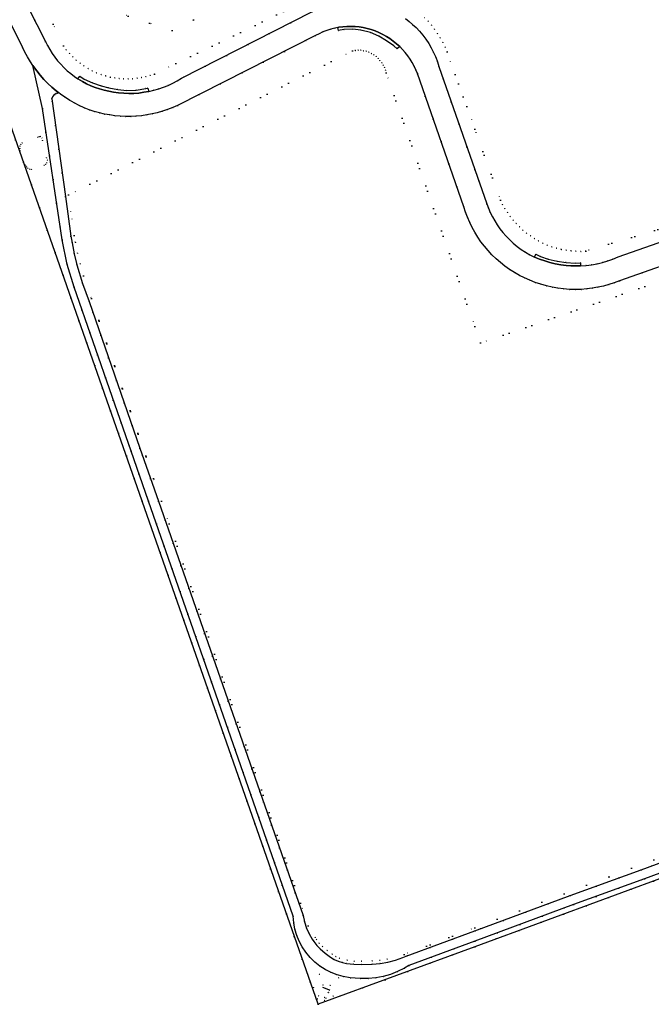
# Model space of a CAD drawing. Header units: metres. Extents: x 174791 to 179073, y 406431 to 409043.
# Tile 228 of 256: x 177377 to 177548, y 406864 to 407130. Entities that reach past the tile are written whole.
import ezdxf

# ---------------------------------------------------------------- set-up
doc = ezdxf.new("R2010")
doc.units = ezdxf.units.M
doc.linetypes.add('DOT', pattern=[6.35, 0, -6.35])
for name, color, linetype in [('scheiding_hek', 254, 'Continuous'), ('scheiding_muur', 254, 'Continuous'), ('terreindeelbegroeid', 254, 'DOT'), ('wegdeel_rijbaan', 254, 'Continuous')]:
    doc.layers.add(name, color=color, linetype=linetype)

msp = doc.modelspace()

# ---------------------------------------------------------------- linework, layer by layer
at = {"layer": 'scheiding_hek'}
for points in [[(177410.271, 407000, 0), (177360.04, 407143.346, 0), (177179.681, 407052.652, 0)], [(177500, 406879.905, 0), (177457.699, 406864.376, 0), (177410.271, 407000, 0)], [(177668.943, 406960.808, 0), (177639.322, 406941.864, 0), (177608.274, 406923.287, 0), (177581.062, 406910.363, 0), (177554.219, 406899.809, 0), (177500, 406879.905, 0)]]:
    msp.add_polyline3d(points, dxfattribs=at)
at = {"layer": 'scheiding_muur'}
for p, q in [((177460.649, 406868.253), (177459.006, 406868.93)), ((177460.924, 406868.14), (177460.649, 406868.253))]:
    msp.add_line(p, q, dxfattribs=at)
at = {"layer": 'terreindeelbegroeid'}
for points in [[(177435.546, 407135.377, 0), (177418.387, 407126.784, 0), (177400.386, 407132.727, 0), (177391.739, 407149.775, 0), (177393.299, 407154.548, 0), (177390.438, 407160.012, 0), (177401.758, 407164.336, 0), (177397.135, 407150.19, 0), (177403.912, 407136.828, 0), (177417.994, 407132.179, 0), (177431.443, 407138.914, 0), (177436.063, 407153.029, 0), (177429.264, 407166.437, 0), (177415.213, 407170.97, 0), (177406.917, 407187.426, 0), (177412.543, 407190.485, 0), (177417.919, 407176.867, 0), (177422.439, 407173.893, 0), (177432.781, 407170.556, 0), (177441.459, 407153.443, 0)], [(177383.387, 407097.211, 0), (177383.258, 407097.877, 0), (177382.903, 407098.21, 0), (177382.492, 407098.245, 0), (177382.135, 407098.038, 0), (177377.903, 407096.541, 0), (177377.529, 407096.131, 0), (177377.299, 407095.625, 0), (177377.24, 407095.003, 0), (177377.398, 407094.399, 0), (177378.783, 407090.549, 0), (177379.057, 407090.077, 0), (177379.46, 407089.71, 0), (177379.936, 407089.486, 0), (177380.457, 407089.411, 0), (177383.82, 407090.492, 0), (177384.255, 407090.751, 0), (177384.564, 407091.153, 0), (177384.704, 407091.856, 0), (177384.463, 407092.532, 0)], [(177383.387, 407097.211, 0), (177384.463, 407092.532, 0), (177384.704, 407091.856, 0), (177384.564, 407091.153, 0), (177384.255, 407090.751, 0), (177383.82, 407090.492, 0), (177380.457, 407089.411, 0), (177379.936, 407089.486, 0), (177379.46, 407089.71, 0), (177379.057, 407090.077, 0), (177378.783, 407090.549, 0), (177377.398, 407094.399, 0), (177377.24, 407095.003, 0), (177377.299, 407095.625, 0), (177377.529, 407096.131, 0), (177377.903, 407096.541, 0), (177382.135, 407098.038, 0), (177382.492, 407098.245, 0), (177382.903, 407098.21, 0), (177383.258, 407097.877, 0)], [(177463.246, 406871.531, 0), (177458.086, 406872.539, 0), (177456.443, 406868.879, 0), (177457.54, 406865.84, 0), (177459.42, 406865.373, 0), (177461.816, 406866.571, 0)], [(177463.246, 406871.531, 0), (177461.816, 406866.571, 0), (177459.42, 406865.373, 0), (177457.54, 406865.84, 0), (177456.443, 406868.879, 0), (177458.086, 406872.539, 0)], [(177459.45, 406866.167, 0), (177457.842, 406866.667, 0), (177459.01, 406869.588, 0), (177460.994, 406869.46, 0), (177460.649, 406868.253, 0), (177460.455, 406867.577, 0), (177460.538, 406867.542, 0), (177459.876, 406865.986, 0)], [(177459.45, 406866.167, 0), (177459.876, 406865.986, 0), (177460.538, 406867.542, 0), (177460.455, 406867.577, 0), (177460.649, 406868.253, 0), (177460.994, 406869.46, 0), (177459.01, 406869.588, 0), (177457.842, 406866.667, 0)]]:
    msp.add_polyline3d(points, close=True, dxfattribs=at)
for points in [[(177378.38, 407145.39, 0), (177389.026, 407122.651, 0), (177389.807, 407121.621, 0), (177390.651, 407120.64, 0), (177391.552, 407119.712, 0), (177392.509, 407118.842, 0), (177393.518, 407118.032, 0), (177394.574, 407117.285, 0), (177395.674, 407116.605, 0), (177396.814, 407115.993, 0), (177397.989, 407115.452, 0), (177399.195, 407114.984, 0), (177400.427, 407114.59, 0), (177401.681, 407114.273, 0), (177402.869, 407114.047, 0), (177404.067, 407113.889, 0), (177405.273, 407113.8, 0), (177406.482, 407113.78, 0), (177407.69, 407113.83, 0), (177408.893, 407113.948, 0), (177410.088, 407114.136, 0), (177411.27, 407114.391, 0), (177412.435, 407114.713, 0), (177413.58, 407115.102, 0), (177458.155, 407136.632, 0)], [(177458.155, 407136.632, 0), (177413.58, 407115.102, 0), (177412.435, 407114.713, 0), (177411.27, 407114.391, 0), (177410.088, 407114.136, 0), (177408.893, 407113.948, 0), (177407.69, 407113.83, 0), (177406.482, 407113.78, 0), (177405.273, 407113.8, 0), (177404.067, 407113.889, 0), (177402.869, 407114.047, 0), (177401.681, 407114.273, 0), (177400.427, 407114.59, 0), (177399.195, 407114.984, 0), (177397.989, 407115.452, 0), (177396.814, 407115.993, 0), (177395.674, 407116.605, 0), (177394.574, 407117.285, 0), (177393.518, 407118.032, 0), (177392.509, 407118.842, 0), (177391.552, 407119.712, 0), (177390.651, 407120.64, 0), (177389.807, 407121.621, 0), (177389.026, 407122.651, 0), (177378.38, 407145.39, 0)], [(177370.598, 407137.062, 0), (177377.997, 407122.37, 0), (177378.643, 407121.014, 0), (177379.353, 407119.689, 0), (177380.123, 407118.399, 0), (177380.781, 407117.408, 0), (177383.36, 407105.8, 0), (177388.7, 407070.39, 0), (177390.06, 407063.74, 0), (177391.89, 407057.66, 0), (177407.29, 407013.42, 0), (177411.98, 407000, 0), (177439.61, 406920.88, 0), (177450.97, 406888.16, 0), (177451.145, 406886.372, 0), (177451.489, 406884.609, 0), (177451.983, 406882.955, 0), (177452.644, 406881.361, 0), (177453.464, 406879.842, 0), (177454.435, 406878.415, 0), (177455.585, 406877.035, 0), (177456.86, 406875.77, 0), (177458.174, 406874.695, 0), (177459.598, 406873.771, 0), (177461.054, 406873.028, 0), (177462.576, 406872.435, 0), (177464.474, 406871.904, 0), (177466.414, 406871.556, 0), (177469.1, 406871.32, 0), (177471.185, 406871.319, 0), (177473.262, 406871.506, 0), (177475.266, 406871.876, 0), (177477.225, 406872.435, 0), (177479.146, 406873.184, 0), (177480.99, 406874.107, 0), (177482.2, 406874.83, 0), (177500, 406881.407, 0), (177526.64, 406891.25, 0), (177545.74, 406898.21, 0), (177554.774, 406901.559, 0)], [(177455.993, 407131.841, 0), (177420.882, 407113.964, 0), (177419.717, 407113.262, 0), (177418.515, 407112.623, 0), (177417.282, 407112.049, 0), (177416.02, 407111.542, 0), (177414.732, 407111.102, 0), (177413.423, 407110.731, 0), (177412.096, 407110.431, 0), (177411.847, 407111.316, 0), (177411.307, 407111.17, 0), (177408.632, 407110.788, 0), (177406.183, 407110.695, 0), (177403.737, 407110.894, 0), (177401.326, 407111.368, 0), (177399.197, 407111.92, 0), (177396.859, 407112.685, 0), (177394.664, 407113.727, 0), (177393.485, 407114.503, 0), (177392.962, 407113.778, 0), (177392.022, 407114.423, 0), (177391.025, 407115.195, 0), (177390.071, 407115.985, 0), (177389.16, 407116.825, 0), (177388.296, 407117.713, 0), (177387.48, 407118.645, 0), (177386.715, 407119.62, 0), (177386.004, 407120.634, 0), (177385.348, 407121.685, 0), (177384.748, 407122.769, 0), (177384.208, 407123.884, 0), (177377.323, 407137.534, 0)], [(177400.386, 407132.727, 0), (177418.387, 407126.784, 0), (177435.546, 407135.377, 0)], [(177793.324, 407090.141, 0), (177771.019, 407058.101, 0), (177741.542, 407022.926, 0), (177740.618, 407021.823, 0), (177739.883, 407021.144, 0), (177716.977, 407000, 0), (177704.947, 406988.895, 0), (177673.965, 406964.066, 0), (177673.627, 406964.517, 0), (177672.821, 406963.965, 0), (177673.163, 406963.508, 0), (177669.797, 406961.294, 0), (177669.466, 406961.716, 0), (177668.665, 406961.163, 0), (177668.943, 406960.808, 0), (177639.322, 406941.864, 0), (177608.274, 406923.287, 0), (177581.062, 406910.363, 0), (177554.219, 406899.809, 0), (177500, 406879.905, 0), (177457.699, 406864.376, 0), (177411.534, 406996.388, 0), (177410.271, 407000, 0), (177365.229, 407128.539, 0)], [(177586.957, 407082.679, 0), (177538.633, 407065.797, 0), (177537.252, 407065.228, 0), (177535.843, 407064.734, 0), (177534.409, 407064.316, 0), (177532.955, 407063.975, 0), (177531.485, 407063.713, 0), (177530.003, 407063.529, 0), (177528.513, 407063.425, 0), (177528.476, 407064.22, 0), (177527.04, 407064.165, 0), (177524.592, 407064.293, 0), (177522.171, 407064.632, 0), (177519.771, 407065.165, 0), (177517.725, 407065.957, 0), (177516.414, 407066.549, 0), (177516.061, 407065.764, 0), (177514.839, 407066.39, 0), (177513.652, 407067.083, 0), (177512.506, 407067.839, 0), (177511.403, 407068.658, 0), (177510.347, 407069.535, 0), (177509.34, 407070.47, 0), (177508.386, 407071.458, 0), (177507.553, 407072.418, 0), (177506.77, 407073.418, 0), (177506.039, 407074.457, 0), (177505.361, 407075.532, 0), (177504.739, 407076.64, 0), (177504.174, 407077.778, 0), (177503.668, 407078.944, 0), (177503.221, 407080.133, 0), (177500, 407089.362, 0), (177490.324, 407117.086, 0), (177489.92, 407118.398, 0), (177489.441, 407119.684, 0), (177488.888, 407120.94, 0), (177488.263, 407122.162, 0), (177487.568, 407123.345, 0), (177486.806, 407124.486, 0), (177485.979, 407125.582, 0), (177485.09, 407126.627, 0), (177484.141, 407127.619, 0), (177483.224, 407128.479, 0), (177482.261, 407129.288, 0), (177481.257, 407130.046, 0)], [(177486.414, 407130.367, 0), (177487.38, 407129.352, 0), (177488.292, 407128.289, 0), (177489.147, 407127.181, 0), (177489.944, 407126.029, 0), (177490.68, 407124.838, 0), (177491.353, 407123.61, 0), (177491.962, 407122.348, 0), (177492.504, 407121.057, 0), (177500, 407100.281, 0), (177506.924, 407081.089, 0), (177507.482, 407079.948, 0), (177508.1, 407078.838, 0), (177508.778, 407077.764, 0), (177509.512, 407076.728, 0), (177510.301, 407075.732, 0), (177511.143, 407074.781, 0), (177512.035, 407073.876, 0), (177512.974, 407073.021, 0), (177513.958, 407072.218, 0), (177514.984, 407071.469, 0), (177516.048, 407070.776, 0), (177517.149, 407070.142, 0), (177518.329, 407069.546, 0), (177519.54, 407069.017, 0), (177520.779, 407068.557, 0), (177522.042, 407068.167, 0), (177523.325, 407067.848, 0), (177524.624, 407067.602, 0), (177525.934, 407067.429, 0), (177527.252, 407067.329, 0), (177528.574, 407067.304, 0), (177529.895, 407067.353, 0), (177586.392, 407084.297, 0)], [(177586.392, 407084.297, 0), (177529.895, 407067.353, 0), (177528.574, 407067.304, 0), (177527.252, 407067.329, 0), (177525.934, 407067.429, 0), (177524.624, 407067.602, 0), (177523.325, 407067.848, 0), (177522.042, 407068.167, 0), (177520.779, 407068.557, 0), (177519.54, 407069.017, 0), (177518.329, 407069.546, 0), (177517.149, 407070.142, 0), (177516.048, 407070.776, 0), (177514.984, 407071.469, 0), (177513.958, 407072.218, 0), (177512.974, 407073.021, 0), (177512.035, 407073.876, 0), (177511.143, 407074.781, 0), (177510.301, 407075.732, 0), (177509.512, 407076.728, 0), (177508.778, 407077.764, 0), (177508.1, 407078.838, 0), (177507.482, 407079.948, 0), (177506.924, 407081.089, 0), (177500, 407100.281, 0), (177492.504, 407121.057, 0), (177491.962, 407122.348, 0), (177491.353, 407123.61, 0), (177490.68, 407124.838, 0), (177489.944, 407126.029, 0), (177489.147, 407127.181, 0), (177488.292, 407128.289, 0), (177487.38, 407129.352, 0), (177486.414, 407130.367, 0)], [(177564.146, 407064.101, 0), (177501.534, 407042.62, 0), (177500, 407047.013, 0), (177476.106, 407115.421, 0), (177475.892, 407116.143, 0), (177475.613, 407116.843, 0), (177475.271, 407117.514, 0), (177474.869, 407118.152, 0), (177474.41, 407118.75, 0), (177473.899, 407119.304, 0), (177473.34, 407119.809, 0), (177472.737, 407120.26, 0), (177472.095, 407120.655, 0), (177471.42, 407120.969, 0), (177470.718, 407121.215, 0), (177469.994, 407121.39, 0), (177469.256, 407121.492, 0), (177468.512, 407121.52, 0), (177467.769, 407121.475, 0), (177467.034, 407121.356, 0), (177390.439, 407082.496, 0), (177389.59, 407082.066, 0), (177385.9, 407108.39, 0), (177385.947, 407108.531, 0), (177386.132, 407108.922, 0), (177386.383, 407109.268, 0), (177386.7, 407109.57, 0), (177387.085, 407109.812, 0), (177387.401, 407109.925, 0), (177387.834, 407109.984, 0), (177388.218, 407109.687, 0), (177389.431, 407108.835, 0), (177390.682, 407108.04, 0), (177391.968, 407107.304, 0), (177393.288, 407106.628, 0), (177394.637, 407106.015, 0), (177396.013, 407105.464, 0), (177397.363, 407105.02, 0), (177398.732, 407104.637, 0), (177400.117, 407104.317, 0), (177401.515, 407104.06, 0), (177402.923, 407103.867, 0), (177404.338, 407103.737, 0), (177405.758, 407103.672, 0), (177407.179, 407103.671, 0), (177408.599, 407103.734, 0), (177410.053, 407103.866, 0), (177411.5, 407104.066, 0), (177412.935, 407104.333, 0), (177414.356, 407104.666, 0), (177415.761, 407105.065, 0), (177417.145, 407105.528, 0), (177418.506, 407106.056, 0), (177419.842, 407106.647, 0), (177457.017, 407125.443, 0), (177458, 407125.973, 0), (177459.013, 407126.443, 0), (177460.052, 407126.852, 0), (177461.114, 407127.197, 0), (177462.195, 407127.479, 0), (177463.064, 407127.65, 0), (177463.236, 407126.791, 0), (177464.646, 407127.057, 0), (177467.098, 407127.145, 0), (177469.272, 407126.952, 0), (177471.88, 407126.263, 0), (177474.123, 407125.344, 0), (177476.194, 407124.083, 0), (177478.185, 407122.653, 0), (177479.053, 407121.882, 0), (177479.724, 407122.519, 0), (177480.495, 407121.734, 0), (177481.22, 407120.907, 0), (177481.897, 407120.04, 0), (177482.524, 407119.136, 0), (177483.098, 407118.197, 0), (177483.618, 407117.228, 0), (177484.081, 407116.23, 0), (177484.488, 407115.208, 0), (177497.054, 407079.32, 0), (177497.506, 407077.889, 0), (177498.029, 407076.481, 0), (177498.619, 407075.1, 0), (177499.277, 407073.75, 0), (177500, 407072.434, 0), (177500.797, 407071.139, 0), (177501.657, 407069.885, 0), (177502.578, 407068.675, 0), (177503.558, 407067.512, 0), (177504.595, 407066.4, 0), (177505.71, 407065.318, 0), (177506.878, 407064.293, 0), (177508.097, 407063.329, 0), (177509.363, 407062.428, 0), (177510.673, 407061.593, 0), (177512.024, 407060.825, 0), (177513.412, 407060.126, 0), (177514.833, 407059.499, 0), (177516.285, 407058.944, 0), (177517.775, 407058.439, 0), (177519.288, 407058.009, 0), (177520.822, 407057.655, 0), (177522.371, 407057.379, 0), (177523.931, 407057.181, 0), (177525.5, 407057.062, 0), (177527.073, 407057.021, 0), (177528.646, 407057.06, 0), (177530.162, 407057.172, 0), (177531.671, 407057.358, 0), (177533.17, 407057.616, 0), (177534.654, 407057.948, 0), (177536.12, 407058.35, 0), (177537.565, 407058.824, 0), (177538.985, 407059.367, 0), (177559.949, 407066.736, 0)], [(177578.393, 406914.797, 0), (177500, 406885.027, 0), (177480.907, 406877.777, 0), (177476.354, 406876.571, 0), (177474.371, 406876.231, 0), (177472.308, 406876.069, 0), (177469.403, 406875.995, 0), (177467.47, 406876.047, 0), (177465.55, 406876.281, 0), (177463.49, 406876.85, 0), (177462.478, 406877.297, 0), (177461.522, 406877.853, 0), (177460.163, 406878.836, 0), (177458.908, 406879.949, 0), (177458.055, 406880.857, 0), (177457.282, 406881.835, 0), (177456.891, 406882.403, 0), (177455.079, 406885.567, 0), (177415.482, 407000, 0), (177394.454, 407060.684, 0), (177393.53, 407063.911, 0), (177392.829, 407066.805, 0), (177392.26, 407069.728, 0), (177391.971, 407071.566, 0), (177390.439, 407082.496, 0), (177467.034, 407121.356, 0), (177467.769, 407121.475, 0), (177468.512, 407121.52, 0), (177469.256, 407121.492, 0), (177469.994, 407121.39, 0), (177470.718, 407121.215, 0), (177471.42, 407120.969, 0), (177472.095, 407120.655, 0), (177472.737, 407120.26, 0), (177473.34, 407119.809, 0), (177473.899, 407119.304, 0), (177474.41, 407118.75, 0), (177474.869, 407118.152, 0), (177475.271, 407117.514, 0), (177475.613, 407116.843, 0), (177475.892, 407116.143, 0), (177476.106, 407115.421, 0), (177500, 407047.013, 0), (177501.534, 407042.62, 0), (177564.146, 407064.101, 0)], [(177553.863, 406903.987, 0), (177544.852, 406900.647, 0), (177525.747, 406893.685, 0), (177500, 406884.172, 0), (177481.44, 406877.36, 0), (177480.571, 406876.972, 0), (177478.588, 406876.239, 0), (177476.547, 406875.692, 0), (177474.483, 406875.338, 0), (177472.34, 406875.17, 0), (177469.417, 406875.095, 0), (177467.399, 406875.15, 0), (177465.395, 406875.395, 0), (177464.269, 406875.65, 0), (177463.172, 406876.008, 0), (177462.071, 406876.495, 0), (177461.03, 406877.1, 0), (177459.599, 406878.134, 0), (177458.278, 406879.305, 0), (177457.373, 406880.27, 0), (177456.553, 406881.307, 0), (177456.138, 406881.91, 0), (177455.291, 406883.371, 0), (177454.608, 406884.915, 0), (177454.065, 406886.595, 0), (177453.69, 406888.32, 0), (177441.998, 406921.711, 0), (177414.659, 407000, 0), (177409.677, 407014.253, 0), (177395.94, 407053.75, 0), (177394.153, 407058.666, 0), (177392.66, 407063.68, 0), (177391.95, 407066.614, 0), (177391.373, 407069.576, 0), (177391.08, 407071.44, 0), (177389.59, 407082.066, 0), (177390.439, 407082.496, 0), (177391.971, 407071.566, 0), (177392.26, 407069.728, 0), (177392.829, 407066.805, 0), (177393.53, 407063.911, 0), (177394.454, 407060.684, 0), (177415.482, 407000, 0), (177455.079, 406885.567, 0), (177456.891, 406882.403, 0), (177457.282, 406881.835, 0), (177458.055, 406880.857, 0), (177458.908, 406879.949, 0), (177460.163, 406878.836, 0), (177461.522, 406877.853, 0), (177462.478, 406877.297, 0), (177463.49, 406876.85, 0), (177465.55, 406876.281, 0), (177467.47, 406876.047, 0), (177469.403, 406875.995, 0), (177472.308, 406876.069, 0), (177474.371, 406876.231, 0), (177476.354, 406876.571, 0), (177480.907, 406877.777, 0), (177500, 406885.027, 0), (177578.393, 406914.797, 0)]]:
    msp.add_polyline3d(points, dxfattribs=at)
at = {"layer": 'wegdeel_rijbaan'}
for points in [[(177559.949, 407066.736, 0), (177538.985, 407059.367, 0), (177537.565, 407058.824, 0), (177536.12, 407058.35, 0), (177534.654, 407057.948, 0), (177533.17, 407057.616, 0), (177531.671, 407057.358, 0), (177530.162, 407057.172, 0), (177528.646, 407057.06, 0), (177527.073, 407057.021, 0), (177525.5, 407057.062, 0), (177523.931, 407057.181, 0), (177522.371, 407057.379, 0), (177520.822, 407057.655, 0), (177519.288, 407058.009, 0), (177517.775, 407058.439, 0), (177516.285, 407058.944, 0), (177514.833, 407059.499, 0), (177513.412, 407060.126, 0), (177512.024, 407060.825, 0), (177510.673, 407061.593, 0), (177509.363, 407062.428, 0), (177508.097, 407063.329, 0), (177506.878, 407064.293, 0), (177505.71, 407065.318, 0), (177504.595, 407066.4, 0), (177503.558, 407067.512, 0), (177502.578, 407068.675, 0), (177501.657, 407069.885, 0), (177500.797, 407071.139, 0), (177500, 407072.434, 0), (177499.277, 407073.75, 0), (177498.619, 407075.1, 0), (177498.029, 407076.481, 0), (177497.506, 407077.889, 0), (177497.054, 407079.32, 0), (177484.488, 407115.208, 0), (177484.081, 407116.23, 0), (177483.618, 407117.228, 0), (177483.098, 407118.197, 0), (177482.524, 407119.136, 0), (177481.897, 407120.04, 0), (177481.22, 407120.907, 0), (177480.495, 407121.734, 0), (177479.724, 407122.519, 0), (177478.887, 407123.279, 0), (177478.007, 407123.988, 0), (177477.087, 407124.645, 0), (177476.13, 407125.247, 0), (177475.139, 407125.792, 0), (177474.119, 407126.278, 0), (177473.071, 407126.704, 0), (177472.002, 407127.068, 0), (177470.947, 407127.37, 0), (177469.877, 407127.61, 0), (177468.794, 407127.786, 0), (177467.703, 407127.898, 0), (177466.607, 407127.946, 0), (177465.511, 407127.929, 0), (177464.397, 407127.845, 0), (177463.291, 407127.695, 0), (177463.064, 407127.65, 0), (177462.195, 407127.479, 0), (177461.114, 407127.197, 0), (177460.052, 407126.852, 0), (177459.013, 407126.443, 0), (177458, 407125.973, 0), (177457.017, 407125.443, 0), (177419.842, 407106.647, 0), (177418.506, 407106.056, 0), (177417.145, 407105.528, 0), (177415.761, 407105.065, 0), (177414.356, 407104.666, 0), (177412.935, 407104.333, 0), (177411.5, 407104.066, 0), (177410.053, 407103.866, 0), (177408.599, 407103.734, 0), (177407.179, 407103.671, 0), (177405.758, 407103.672, 0), (177404.338, 407103.737, 0), (177402.923, 407103.867, 0), (177401.515, 407104.06, 0), (177400.117, 407104.317, 0), (177398.732, 407104.637, 0), (177397.363, 407105.02, 0), (177396.013, 407105.464, 0), (177394.637, 407106.015, 0), (177393.288, 407106.628, 0), (177391.968, 407107.304, 0), (177390.682, 407108.04, 0), (177389.431, 407108.835, 0), (177388.218, 407109.687, 0), (177387.834, 407109.984, 0), (177387.045, 407110.594, 0), (177385.916, 407111.554, 0), (177384.833, 407112.565, 0), (177383.784, 407113.641, 0), (177382.786, 407114.765, 0), (177381.842, 407115.934, 0), (177380.954, 407117.146, 0), (177380.781, 407117.408, 0), (177380.123, 407118.399, 0), (177379.353, 407119.689, 0), (177378.643, 407121.014, 0), (177377.997, 407122.37, 0), (177370.598, 407137.062, 0)], [(177377.323, 407137.534, 0), (177384.208, 407123.884, 0), (177384.748, 407122.769, 0), (177385.348, 407121.685, 0), (177386.004, 407120.634, 0), (177386.715, 407119.62, 0), (177387.48, 407118.645, 0), (177388.296, 407117.713, 0), (177389.16, 407116.825, 0), (177390.071, 407115.985, 0), (177391.025, 407115.195, 0), (177392.022, 407114.423, 0), (177392.962, 407113.778, 0), (177394.141, 407113.057, 0), (177395.256, 407112.467, 0), (177396.403, 407111.943, 0), (177397.578, 407111.486, 0), (177398.778, 407111.097, 0), (177399.998, 407110.778, 0), (177402.573, 407110.241, 0), (177403.927, 407110.031, 0), (177405.29, 407109.899, 0), (177406.659, 407109.847, 0), (177408.029, 407109.874, 0), (177409.395, 407109.981, 0), (177410.752, 407110.167, 0), (177412.096, 407110.431, 0), (177413.423, 407110.731, 0), (177414.732, 407111.102, 0), (177416.02, 407111.542, 0), (177417.282, 407112.049, 0), (177418.515, 407112.623, 0), (177419.717, 407113.262, 0), (177420.882, 407113.964, 0), (177455.993, 407131.841, 0)], [(177481.257, 407130.046, 0), (177482.261, 407129.288, 0), (177483.224, 407128.479, 0), (177484.141, 407127.619, 0), (177485.09, 407126.627, 0), (177485.979, 407125.582, 0), (177486.806, 407124.486, 0), (177487.568, 407123.345, 0), (177488.263, 407122.162, 0), (177488.888, 407120.94, 0), (177489.441, 407119.684, 0), (177489.92, 407118.398, 0), (177490.324, 407117.086, 0), (177500, 407089.362, 0), (177503.221, 407080.133, 0), (177503.668, 407078.944, 0), (177504.174, 407077.778, 0), (177504.739, 407076.64, 0), (177505.361, 407075.532, 0), (177506.039, 407074.457, 0), (177506.77, 407073.418, 0), (177507.553, 407072.418, 0), (177508.386, 407071.458, 0), (177509.34, 407070.47, 0), (177510.347, 407069.535, 0), (177511.403, 407068.658, 0), (177512.506, 407067.839, 0), (177513.652, 407067.083, 0), (177514.839, 407066.39, 0), (177516.061, 407065.764, 0), (177517.432, 407065.204, 0), (177518.831, 407064.718, 0), (177520.253, 407064.306, 0), (177521.695, 407063.97, 0), (177523.153, 407063.711, 0), (177524.623, 407063.529, 0), (177525.918, 407063.434, 0), (177527.121, 407063.402, 0), (177528.513, 407063.425, 0), (177530.003, 407063.529, 0), (177531.485, 407063.713, 0), (177532.955, 407063.975, 0), (177534.409, 407064.316, 0), (177535.843, 407064.734, 0), (177537.252, 407065.228, 0), (177538.633, 407065.797, 0), (177586.957, 407082.679, 0)], [(177554.774, 406901.559, 0), (177545.74, 406898.21, 0), (177526.64, 406891.25, 0), (177500, 406881.407, 0), (177482.2, 406874.83, 0), (177480.99, 406874.107, 0), (177479.146, 406873.184, 0), (177477.225, 406872.435, 0), (177475.266, 406871.876, 0), (177473.262, 406871.506, 0), (177471.185, 406871.319, 0), (177469.1, 406871.32, 0), (177466.414, 406871.556, 0), (177464.474, 406871.904, 0), (177462.576, 406872.435, 0), (177461.054, 406873.028, 0), (177459.598, 406873.771, 0), (177458.174, 406874.695, 0), (177456.86, 406875.77, 0), (177455.585, 406877.035, 0), (177454.435, 406878.415, 0), (177453.464, 406879.842, 0), (177452.644, 406881.361, 0), (177451.983, 406882.955, 0), (177451.489, 406884.609, 0), (177451.145, 406886.372, 0), (177450.97, 406888.16, 0), (177439.61, 406920.88, 0), (177411.98, 407000, 0), (177407.29, 407013.42, 0), (177391.89, 407057.66, 0), (177390.06, 407063.74, 0), (177388.7, 407070.39, 0), (177383.36, 407105.8, 0), (177380.781, 407117.408, 0), (177380.954, 407117.146, 0), (177381.842, 407115.934, 0), (177382.786, 407114.765, 0), (177383.784, 407113.641, 0), (177384.833, 407112.565, 0), (177385.916, 407111.554, 0), (177387.045, 407110.594, 0), (177387.834, 407109.984, 0), (177387.401, 407109.925, 0), (177387.085, 407109.812, 0), (177386.7, 407109.57, 0), (177386.383, 407109.268, 0), (177386.132, 407108.922, 0), (177385.947, 407108.531, 0), (177385.9, 407108.39, 0), (177389.59, 407082.066, 0), (177391.08, 407071.44, 0), (177391.373, 407069.576, 0), (177391.95, 407066.614, 0), (177392.66, 407063.68, 0), (177394.153, 407058.666, 0), (177395.94, 407053.75, 0), (177409.677, 407014.253, 0), (177414.659, 407000, 0), (177441.998, 406921.711, 0), (177453.69, 406888.32, 0), (177454.065, 406886.595, 0), (177454.608, 406884.915, 0), (177455.291, 406883.371, 0), (177456.138, 406881.91, 0), (177456.553, 406881.307, 0), (177457.373, 406880.27, 0), (177458.278, 406879.305, 0), (177459.599, 406878.134, 0), (177461.03, 406877.1, 0), (177462.071, 406876.495, 0), (177463.172, 406876.008, 0), (177464.269, 406875.65, 0), (177465.395, 406875.395, 0), (177467.399, 406875.15, 0), (177469.417, 406875.095, 0), (177472.34, 406875.17, 0), (177474.483, 406875.338, 0), (177476.547, 406875.692, 0), (177478.588, 406876.239, 0), (177480.571, 406876.972, 0), (177481.44, 406877.36, 0), (177500, 406884.172, 0), (177525.747, 406893.685, 0), (177544.852, 406900.647, 0), (177553.863, 406903.987, 0)]]:
    msp.add_polyline3d(points, dxfattribs=at)
for points in [[(177479.724, 407122.519, 0), (177479.053, 407121.882, 0), (177478.185, 407122.653, 0), (177476.194, 407124.083, 0), (177474.123, 407125.344, 0), (177471.88, 407126.263, 0), (177469.272, 407126.952, 0), (177467.098, 407127.145, 0), (177464.646, 407127.057, 0), (177463.236, 407126.791, 0), (177463.064, 407127.65, 0), (177463.291, 407127.695, 0), (177464.397, 407127.845, 0), (177465.511, 407127.929, 0), (177466.607, 407127.946, 0), (177467.703, 407127.898, 0), (177468.794, 407127.786, 0), (177469.877, 407127.61, 0), (177470.947, 407127.37, 0), (177472.002, 407127.068, 0), (177473.071, 407126.704, 0), (177474.119, 407126.278, 0), (177475.139, 407125.792, 0), (177476.13, 407125.247, 0), (177477.087, 407124.645, 0), (177478.007, 407123.988, 0), (177478.887, 407123.279, 0)], [(177412.096, 407110.431, 0), (177410.752, 407110.167, 0), (177409.395, 407109.981, 0), (177408.029, 407109.874, 0), (177406.659, 407109.847, 0), (177405.29, 407109.899, 0), (177403.927, 407110.031, 0), (177402.573, 407110.241, 0), (177399.998, 407110.778, 0), (177398.778, 407111.097, 0), (177397.578, 407111.486, 0), (177396.403, 407111.943, 0), (177395.256, 407112.467, 0), (177394.141, 407113.057, 0), (177392.962, 407113.778, 0), (177393.485, 407114.503, 0), (177394.664, 407113.727, 0), (177396.859, 407112.685, 0), (177399.197, 407111.92, 0), (177401.326, 407111.368, 0), (177403.737, 407110.894, 0), (177406.183, 407110.695, 0), (177408.632, 407110.788, 0), (177411.307, 407111.17, 0), (177411.847, 407111.316, 0)], [(177524.592, 407064.293, 0), (177527.04, 407064.165, 0), (177528.476, 407064.22, 0), (177528.513, 407063.425, 0), (177527.121, 407063.402, 0), (177525.918, 407063.434, 0), (177524.623, 407063.529, 0), (177523.153, 407063.711, 0), (177521.695, 407063.97, 0), (177520.253, 407064.306, 0), (177518.831, 407064.718, 0), (177517.432, 407065.204, 0), (177516.061, 407065.764, 0), (177516.414, 407066.549, 0), (177517.725, 407065.957, 0), (177519.771, 407065.165, 0), (177522.171, 407064.632, 0)]]:
    msp.add_polyline3d(points, close=True, dxfattribs=at)

doc.saveas('drawing.dxf')
